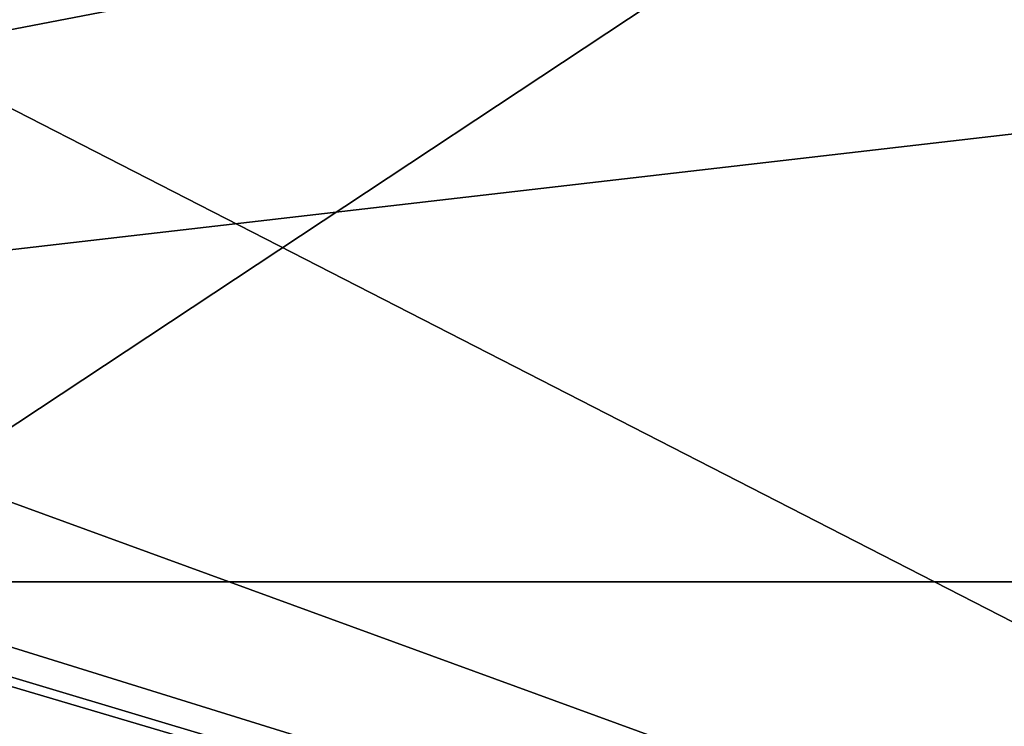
# Model space of a CAD drawing. Header units: millimetres. Extents: x -175 to 175, y 0 to 232.
# Tile 79 of 140: x 133.141 to 133.692, y 60.419 to 60.814. Entities that reach past the tile are written whole.
import ezdxf

# ---------------------------------------------------------------- set-up
doc = ezdxf.new("R2010")
doc.units = ezdxf.units.MM
doc.header["$LTSCALE"] = 65.185185
for name, color, linetype in [('289', 7, 'CONTINUOUS'), ('298', 7, 'CONTINUOUS'), ('360', 7, 'CONTINUOUS'), ('361', 7, 'CONTINUOUS'), ('362', 7, 'CONTINUOUS'), ('363', 7, 'CONTINUOUS')]:
    doc.layers.add(name, color=color, linetype=linetype)

msp = doc.modelspace()

# ---------------------------------------------------------------- linework, layer by layer
at = {"layer": '289', "color": 7, "linetype": 'CONTINUOUS', "true_color": 0xe0f2ff}
for points in [[(131.53002, 60.50001, -8.89438), (137.21832, 60.50001, -16.02744), (131.53013, 5.8, -8.8946), (131.53002, 60.50001, -8.89438)], [(131.53013, 5.8, -8.8946), (137.21832, 60.50001, -16.02744), (137.21846, 5.8, -16.02754), (131.53013, 5.8, -8.8946)]]:
    msp.add_3dface(points, dxfattribs=at)
at = {"layer": '298', "color": 7, "linetype": 'CONTINUOUS', "true_color": 0xe0f2ff}
for points in [[(137.21833, 60.50001, 16.02744), (131.53002, 60.50001, 8.89438), (131.53013, 5.8, 8.8946), (137.21833, 60.50001, 16.02744)], [(137.21846, 5.8, 16.02754), (137.21833, 60.50001, 16.02744), (131.53013, 5.8, 8.8946), (137.21846, 5.8, 16.02754)]]:
    msp.add_3dface(points, dxfattribs=at)
at = {"layer": '360', "color": 7, "linetype": 'CONTINUOUS', "true_color": 0xe0f2ff}
for points in [[(132.25, 60), (131.25, 61), (133.76195, 61, 9.3749), (132.25, 60)], [(132.25, 60), (133.76195, 61, 9.3749), (134.62801, 59.99999, 8.87493), (132.25, 60)]]:
    msp.add_3dface(points, dxfattribs=at)
at = {"layer": '361', "color": 7, "linetype": 'CONTINUOUS', "true_color": 0xe0f2ff}
for points in [[(132.25, 60), (134.62801, 59.99999, -8.87493), (131.25, 61), (132.25, 60)], [(131.25, 61), (134.62801, 59.99999, -8.87493), (131.29013, 61, -1.22614), (131.25, 61)], [(134.62801, 59.99999, -8.87493), (131.41039, 61, -2.44733), (131.29013, 61, -1.22614), (134.62801, 59.99999, -8.87493)], [(134.62801, 59.99999, -8.87493), (131.8889, 61, -4.85294), (131.41039, 61, -2.44733), (134.62801, 59.99999, -8.87493)], [(134.62801, 59.99999, -8.87493), (132.67729, 61, -7.1754), (131.8889, 61, -4.85294), (134.62801, 59.99999, -8.87493)], [(134.62801, 59.99999, -8.87493), (133.76196, 61, -9.3749), (132.67729, 61, -7.1754), (134.62801, 59.99999, -8.87493)]]:
    msp.add_3dface(points, dxfattribs=at)
at = {"layer": '362', "color": 7, "linetype": 'CONTINUOUS', "true_color": 0xe0f2ff}
for points in [[(132.6794, 61, 9.99985), (131.53002, 60.50001, 8.89438), (137.21833, 60.50001, 16.02744), (132.6794, 61, 9.99985)], [(135.85764, 61, 14.14191), (132.6794, 61, 9.99985), (137.21833, 60.50001, 16.02744), (135.85764, 61, 14.14191)]]:
    msp.add_3dface(points, dxfattribs=at)
at = {"layer": '363', "color": 7, "linetype": 'CONTINUOUS', "true_color": 0xe0f2ff}
for points in [[(132.6794, 61, -9.99985), (134.13279, 61, -12.17505), (131.53002, 60.50001, -8.89438), (132.6794, 61, -9.99985)], [(134.13279, 61, -12.17505), (135.85763, 61, -14.14191), (131.53002, 60.50001, -8.89438), (134.13279, 61, -12.17505)], [(135.85763, 61, -14.14191), (137.21832, 60.50001, -16.02744), (131.53002, 60.50001, -8.89438), (135.85763, 61, -14.14191)]]:
    msp.add_3dface(points, dxfattribs=at)

doc.saveas('drawing.dxf')
